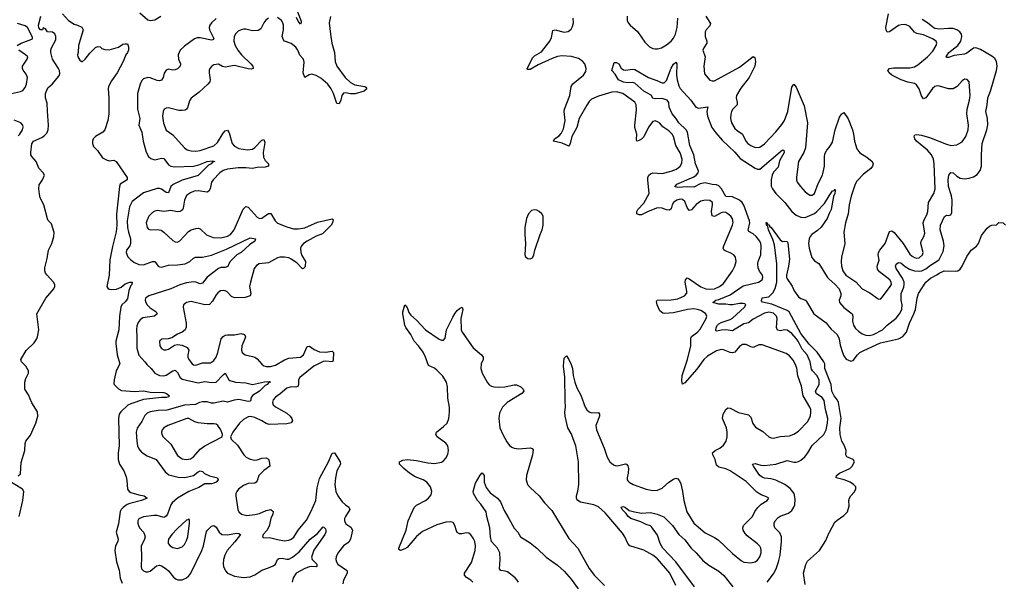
# Model space of a CAD drawing. Header units: inches. Extents: x 2001573 to 2220545, y 644482 to 846830.
# Tile 43 of 256: x 2022882 to 2031540, y 691279 to 696218. Entities that reach past the tile are written whole.
import ezdxf

# ---------------------------------------------------------------- set-up
doc = ezdxf.new("R2010")
doc.units = ezdxf.units.IN
doc.header["$MEASUREMENT"] = 0
doc.layers.add('C0629', color=7, linetype='Continuous')
doc.layers.add('C0639', color=7, linetype='Continuous')

msp = doc.modelspace()

# ---------------------------------------------------------------- linework, layer by layer
at = {"layer": 'C0629', "color": 5}
for points, elevation in [([(2022870, 692205.6), (2022890, 692223.1), (2022895.1, 692324.9), (2022928.4, 692430), (2022929.9, 692490.1), (2022937.5, 692510), (2022976.7, 692563.3), (2023024.9, 692670), (2023042, 692730), (2023039.8, 692770), (2022990, 692849.7), (2022958.5, 692918.5), (2022928.4, 692970), (2022928.6, 693031.4), (2022936.3, 693063.7), (2022960.9, 693110), (2022958.4, 693130), (2022935.1, 693170), (2022899.3, 693210), (2022892.3, 693230), (2022939.6, 693310), (2023010, 693377.1), (2023031.6, 693410), (2023039.6, 693430), (2023049.5, 693490), (2023031.8, 693630), (2023112.8, 693770), (2023181.1, 693850), (2023191, 693870), (2023189.8, 693890), (2023179.2, 693910), (2023123.6, 693970), (2023109.6, 693990), (2023103.6, 694010), (2023104.4, 694035.6), (2023123.6, 694116.4), (2023134, 694190), (2023166, 694250), (2023182.4, 694310), (2023185.4, 694345.4), (2023161.2, 694421.2), (2023131.5, 694451.5), (2023125.4, 694465.4), (2023093.5, 694590), (2023063.1, 694650), (2023055.1, 694684.9), (2023049.7, 694730.3), (2023053.2, 694766.8), (2023084, 694810), (2023099, 694850), (2023089, 694870), (2023051.5, 694911.5), (2023026, 694970), (2022990, 695015.1), (2022981.3, 695030), (2022980.5, 695050), (2022990, 695124.7), (2023004.7, 695150), (2023077.3, 695182.7), (2023101.5, 695198.5), (2023119.5, 695220.5), (2023132, 695250), (2023136.2, 695290), (2023125.6, 695414.4), (2023124.7, 695484.7), (2023109.4, 695529.4), (2023108.2, 695570), (2023130, 695618.8), (2023170, 695654.8), (2023222.7, 695717.3), (2023231.1, 695728.9), (2023234.1, 695745.8), (2023231.5, 695770), (2023222, 695790), (2023170, 695869.6), (2023155.6, 695930), (2023155.1, 695950), (2023162.3, 695970), (2023198.6, 696041.4), (2023199.3, 696070), (2023192, 696092), (2023170, 696108.2), (2023128, 696110), (2023110, 696138), (2023090, 696146), (2023082, 696130), (2023065.2, 696130), (2023050, 696145.2), (2023048.9, 696170), (2023069, 696249)], 240), ([(2023258.8, 696270), (2023310, 696211.3), (2023359.8, 696179.8), (2023390.6, 696170.6), (2023430, 696151.3), (2023441, 696130), (2023398, 695990), (2023396, 695930), (2023391, 695910), (2023394.8, 695890), (2023410, 695861), (2023432, 695848), (2023459, 695870), (2023498, 695922), (2023550, 695974), (2023570, 695982), (2023590, 695978), (2023604.9, 695964.9), (2023630, 695954.8), (2023670, 695954), (2023750, 695977.3), (2023790, 696002), (2023810, 696006.8), (2023830, 696004.7), (2023838.5, 695978.5), (2023838, 695950), (2023830.3, 695929.7), (2023814.8, 695910), (2023790.8, 695850), (2023740.5, 695750), (2023690, 695679.3), (2023663, 695630), (2023660.7, 695610), (2023667.3, 695530), (2023665.7, 695390), (2023657.6, 695330), (2023630.4, 695249.6), (2023612.2, 695227.8), (2023548.4, 695190), (2023528.9, 695170), (2023523.1, 695150), (2023522.6, 695130), (2023530, 695102.8), (2023566.2, 695066.2), (2023610, 695002.8), (2023650, 694982), (2023670, 694978), (2023710, 694981), (2023730, 694971.3), (2023826.8, 694830), (2023826, 694810), (2023766.8, 694770), (2023760.7, 694750), (2023733.8, 694506.2), (2023737, 694410), (2023730.8, 694350.8), (2023696.8, 694223.2), (2023675, 694105), (2023668.4, 693970), (2023647.9, 693870), (2023656.9, 693856.9), (2023670, 693848.1), (2023690, 693844.2), (2023732.5, 693847.5), (2023775.7, 693864.3), (2023810, 693894), (2023850, 693910.3), (2023871.3, 693910), (2023867.3, 693890), (2023859, 693881), (2023843, 693837), (2023830, 693762.4), (2023810, 693735.6), (2023780.3, 693710), (2023771.7, 693690), (2023760.7, 693610), (2023754.5, 693490), (2023727.9, 693392.1), (2023726.7, 693370), (2023738.6, 693270), (2023761.5, 693190), (2023730.1, 693129.9), (2023711.5, 693050), (2023710, 693018.8), (2023712.3, 693010), (2023750.7, 692970.8), (2023777, 692957), (2023892.9, 692947.1), (2023970, 692953.2), (2024030, 692942.2), (2024150, 692940.3), (2024173.4, 692930), (2024198.8, 692910), (2024190, 692901.2), (2024170, 692894.5), (2024130, 692895.8), (2023970, 692876.3), (2023859.5, 692840.5), (2023833.1, 692826.9), (2023770.3, 692770), (2023756.9, 692750), (2023751.3, 692710), (2023756.6, 692470), (2023748.3, 692410), (2023749.3, 692350), (2023759.7, 692310), (2023796.5, 692250), (2023818.6, 692198.6), (2023825.3, 692165.3), (2023829.3, 692090), (2023844.4, 692070), (2023860.3, 692060.3), (2023930, 692038.2), (2023978, 692030), (2024004, 692010), (2023953.4, 691990), (2023850, 691962.8), (2023827.1, 691952.9), (2023791.5, 691928.5), (2023773.8, 691910), (2023766.2, 691893.8), (2023750, 691785.2), (2023731.5, 691710), (2023748.9, 691650), (2023746.3, 691630), (2023726, 691590), (2023718.3, 691550), (2023733.4, 691450), (2023756.3, 691376.3), (2023767, 691307), (2023783.9, 691263.9)], 240), ([(2023938.1, 696278.1), (2024010, 696215.5), (2024030.2, 696210.2), (2024070, 696217.2), (2024124.2, 696250)], 260), ([(2025068.4, 696230), (2025046.8, 696213.2), (2025029.2, 696190.8), (2025002.6, 696137.4), (2024977.8, 696122.2), (2024930, 696119.3), (2024870, 696134.5), (2024850, 696134.5), (2024830, 696129.7), (2024804.3, 696115.7), (2024783.2, 696096.8), (2024767.7, 696070), (2024764.7, 696030), (2024776.3, 695990), (2024799.3, 695950), (2024832.8, 695910), (2024915.6, 695830), (2024931.3, 695810), (2024935.3, 695790), (2024916.7, 695783.3), (2024890, 695784.7), (2024770, 695815), (2024690, 695800.3), (2024666.7, 695806.7), (2024630, 695826.3), (2024590, 695820.5), (2024570.7, 695810), (2024552.7, 695790), (2024546.8, 695773.2), (2024546.7, 695750), (2024557.7, 695690), (2024552.9, 695670), (2024537.4, 695650), (2024460.4, 695579.6), (2024391, 695529), (2024375.1, 695504.9), (2024356.4, 695443.6), (2024349.4, 695430.6), (2024337.1, 695422.9), (2024310, 695417.8), (2024280.2, 695420.2), (2024190, 695441.7), (2024170, 695440.5), (2024153, 695430), (2024143.6, 695410), (2024139.1, 695370), (2024147, 695307), (2024170, 695245.5), (2024230, 695205.7), (2024330, 695090.3), (2024354.4, 695074.4), (2024390, 695063.8), (2024430, 695062), (2024470, 695068.8), (2024590, 695109.4), (2024621.1, 695138.9), (2024670, 695221), (2024690, 695240.6), (2024710, 695246.3), (2024724.2, 695224.2), (2024751, 695130), (2024770, 695104.5), (2024810, 695085), (2024886, 695074), (2024930, 695080.2), (2024950, 695094.7), (2025010, 695156.9), (2025030, 695164.9), (2025036.4, 695136.4), (2025023.6, 695050), (2025025.7, 695010), (2025040.7, 694980.7), (2025068.9, 694950), (2025068.4, 694930), (2025040.2, 694919.8), (2024970, 694916.8), (2024930, 694908.4), (2024870, 694915.3), (2024804.5, 694915.5), (2024710, 694902.3), (2024670, 694890.6), (2024642.4, 694870), (2024582.3, 694810), (2024570, 694789.6), (2024555.9, 694730), (2024544.9, 694710), (2024530, 694701.7), (2024450, 694713.6), (2024414.8, 694710), (2024384, 694696), (2024349.5, 694670.5), (2024330.2, 694630), (2024319.1, 694560.9), (2024313, 694547), (2024302.5, 694537.5), (2024290, 694530.6), (2024270, 694529.1), (2024210, 694538.9), (2024150, 694531.8), (2024090, 694538.7), (2024070, 694533.6), (2024050, 694523.6), (2024017.6, 694490), (2023999, 694450), (2023995.6, 694430), (2024002.6, 694390), (2024015.6, 694375.6), (2024030, 694368.8), (2024090, 694373.7), (2024125.7, 694365.7), (2024150, 694350.4), (2024230, 694277), (2024250, 694263.7), (2024270, 694261.1), (2024290, 694271.8), (2024365.6, 694354.4), (2024390, 694368.5), (2024430, 694382), (2024450, 694383.9), (2024470, 694379), (2024524.9, 694324.9), (2024582.3, 694302.3), (2024650, 694299.6), (2024710, 694314.5), (2024735, 694330), (2024768.3, 694370), (2024847.5, 694552.5), (2024870, 694574.3), (2024890, 694568.9), (2024970, 694480.9), (2024990, 694470.3), (2025010, 694473.8), (2025070, 694514), (2025090, 694512.9), (2025127.1, 694450), (2025149.5, 694429.5), (2025230, 694394.8), (2025290, 694379.8), (2025330, 694379.1), (2025390, 694388.8), (2025502, 694438), (2025630, 694465.5), (2025638, 694458), (2025634, 694430), (2025620.7, 694410), (2025545.9, 694334.1), (2025490, 694313.2), (2025410.2, 694270), (2025378.8, 694250), (2025359.3, 694230), (2025350.9, 694209.1), (2025353, 694170), (2025363.7, 694143.7), (2025396.3, 694090), (2025393.2, 694050), (2025390, 694040.7), (2025378, 694030), (2025370, 694025.4), (2025318.5, 694078.5), (2025270, 694112.6), (2025250, 694122.3), (2025209.2, 694130.8), (2025170, 694130.8), (2025150, 694125), (2025070, 694079.1), (2024987.3, 694070), (2024964.8, 694055.2), (2024944.9, 694030), (2024910.2, 693910), (2024902, 693870), (2024913.4, 693810), (2024908.4, 693790), (2024865.5, 693774.6), (2024770, 693771.7), (2024743.2, 693783.2), (2024705.5, 693825.5), (2024690, 693834.2), (2024670, 693836.4), (2024647.7, 693832.3), (2024623.8, 693816.2), (2024610, 693799.6), (2024578.6, 693741.4), (2024550, 693714.5), (2024510, 693709.8), (2024390, 693738.7), (2024348.2, 693731.8), (2024323.8, 693710), (2024318.4, 693690), (2024347, 693550), (2024346.4, 693513.6), (2024336.9, 693490), (2024310, 693468.4), (2024270, 693453), (2024219.9, 693420.1), (2024187.9, 693412.1), (2024131.7, 693408.3), (2024110.3, 693389.7), (2024114.6, 693350), (2024130, 693324.9), (2024150, 693313.7), (2024170, 693313.4), (2024190, 693321.1), (2024243.7, 693356.3), (2024270, 693362.3), (2024310, 693354.9), (2024353.6, 693333.6), (2024370.1, 693310.1), (2024360.9, 693270), (2024360.6, 693250), (2024368.3, 693230), (2024398.7, 693190), (2024410, 693182), (2024430, 693179.1), (2024490, 693200.2), (2024558.4, 693201.6), (2024570, 693204.9), (2024590, 693220.3), (2024610, 693250.4), (2024625.4, 693290), (2024654.6, 693410), (2024670, 693432.3), (2024690, 693444.5), (2024710, 693447.5), (2024770, 693446.7), (2024830, 693458.2), (2024858.4, 693450), (2024867.4, 693430), (2024862.7, 693410), (2024835.6, 693350), (2024832, 693312), (2024838, 693290), (2024866, 693270), (2024930, 693257.3), (2024950, 693249.1), (2024970, 693234), (2025010, 693187.9), (2025030, 693173.2), (2025050, 693166.6), (2025088.3, 693168.3), (2025130, 693179.9), (2025210, 693225.6), (2025250, 693241.9), (2025350, 693251), (2025376.5, 693270), (2025410, 693342.6), (2025430, 693345.3), (2025470, 693318.2), (2025518.1, 693298.1), (2025570, 693292.6), (2025630, 693302.3), (2025641.5, 693290), (2025637.8, 693222.2), (2025632.5, 693207.5), (2025570, 693214.1), (2025550, 693210.5), (2025468.3, 693171.7), (2025344.2, 693070), (2025335, 693050), (2025334.2, 693010), (2025326.9, 692993.1), (2025310, 692985.6), (2025270, 692987.7), (2025230, 692977.6), (2025172.3, 692927.7), (2025130, 692898.3), (2025110, 692873.6), (2025104.9, 692850), (2025112, 692830), (2025130, 692812), (2025230, 692758.5), (2025260.2, 692730), (2025273.8, 692710), (2025279.6, 692690), (2025268.2, 692671.8), (2025230, 692662.5), (2025077.1, 692657.1), (2025050, 692665.2), (2025010, 692690.5), (2024950, 692719.4), (2024912.3, 692727.7), (2024890, 692724.1), (2024850, 692703.1), (2024814.9, 692670), (2024755.8, 692590), (2024734.8, 692550), (2024742.8, 692530), (2024795.8, 692475.8), (2024851.8, 692391.8), (2024874.4, 692370), (2024910, 692352.3), (2024950, 692344.7), (2024970, 692347.5), (2025010, 692362.7), (2025050, 692363.9), (2025070, 692352.2), (2025076.1, 692336.1), (2025082, 692290), (2025030, 692252.8), (2024986.2, 692210), (2024970, 692163.6), (2024960.9, 692150), (2024950, 692143.2), (2024890, 692138.5), (2024850, 692121.6), (2024805.7, 692090), (2024790.3, 692070), (2024783.1, 692050), (2024782.3, 692030), (2024800.9, 691910), (2024809.3, 691889.3), (2024833.4, 691870), (2024878.8, 691858.8), (2024950, 691865.1), (2024990, 691876.3), (2025050, 691902.3), (2025090, 691910.2), (2025110, 691893), (2025107.2, 691870), (2025090.2, 691830), (2025074.8, 691765.2), (2025055.6, 691724.4), (2025024, 691690), (2025018, 691670), (2025023.5, 691663.5), (2025090, 691662.6), (2025150, 691645.6), (2025210, 691636), (2025250, 691641.1), (2025270.5, 691649.6), (2025291.5, 691668.5), (2025330.8, 691730), (2025404.9, 691815.1), (2025445.7, 691894.3), (2025484.6, 691990), (2025498.6, 692101.4), (2025518.4, 692181.6), (2025597, 692330), (2025630, 692405.5), (2025650, 692408), (2025699, 692330), (2025702.3, 692310), (2025671.3, 692250), (2025657.8, 692190), (2025651.8, 692130), (2025661.5, 692070), (2025680.2, 692030), (2025718.7, 691978.7), (2025747.7, 691950), (2025776.5, 691930), (2025786, 691910), (2025746.4, 691850), (2025739.2, 691830), (2025739.1, 691810), (2025750, 691783.1), (2025794, 691754), (2025807.3, 691730), (2025792.2, 691650), (2025776.1, 691623.9), (2025730.2, 691590), (2025684.2, 691535.8), (2025664.1, 691495.9), (2025661.3, 691470), (2025667.1, 691450), (2025680.2, 691430), (2025756.8, 691376.8), (2025762, 691370), (2025762.8, 691350), (2025730.3, 691290), (2025724.2, 691255.8)], 280), ([(2025614.7, 696245.3), (2025604.2, 696190), (2025615.4, 696090), (2025626.8, 696010), (2025650.2, 695930), (2025656.9, 695850), (2025671.5, 695810), (2025744.7, 695710), (2025790, 695665.6), (2025830, 695645.2), (2025916, 695630), (2025925.3, 695625.3), (2025934.9, 695610), (2025910, 695588.4), (2025833, 695567), (2025790, 695566.1), (2025750, 695574.3), (2025728.8, 695571.2), (2025715.8, 695550), (2025704.9, 695510), (2025690, 695478), (2025670, 695480.7), (2025640.9, 695570), (2025621, 695610), (2025590.7, 695650), (2025530, 695702.5), (2025490, 695727.7), (2025450, 695739.3), (2025427.3, 695732.7), (2025389.8, 695709.8), (2025374.2, 695750), (2025384.2, 695844.2), (2025377.4, 695870), (2025345.6, 695905.6), (2025327.6, 695950), (2025310, 695976), (2025270, 696007.6), (2025210, 696029.8), (2025200.5, 696040.5), (2025191.4, 696070), (2025201.4, 696130), (2025200.7, 696170), (2025195.4, 696190), (2025183.5, 696210), (2025150, 696237)], 280), ([(2025317.1, 696310), (2025356.5, 696203.5), (2025358, 696190), (2025350, 696179.3), (2025330, 696203.7), (2025317.2, 696237.2)], 260), ([(2028650, 691242.6), (2028599.1, 691350), (2028490, 691475.7), (2028450, 691509), (2028370, 691553.8), (2028248, 691590), (2028228.4, 691610), (2028204.4, 691670), (2028181.7, 691701.7), (2028030, 691880.3), (2027970, 691932.9), (2027930, 691952.5), (2027813.7, 691973.7), (2027788.8, 691988.8), (2027781.1, 692001.1), (2027777.4, 692010), (2027779.1, 692030), (2027789.8, 692070.2), (2027797.1, 692130), (2027796, 692330), (2027772.4, 692470), (2027730, 692578.4), (2027702.7, 692630), (2027678, 692730), (2027676.8, 692770), (2027682, 692810), (2027677.4, 692870), (2027675.3, 693075.3), (2027664.8, 693170), (2027670, 693241), (2027690, 693261), (2027710, 693230.8), (2027730, 693186.8), (2027741.7, 693150), (2027749.1, 693089.1), (2027762.3, 693030), (2027780.8, 692980.8), (2027816.4, 692916.4), (2027854, 692810), (2027870, 692785.5), (2027890, 692768.4), (2027910, 692760.4), (2027970, 692762), (2027980.5, 692750), (2027979.5, 692730), (2027949.1, 692650), (2027952.6, 692610), (2028020.2, 692450), (2028048.5, 692370), (2028072.3, 692330), (2028103.6, 692303.6), (2028130, 692295), (2028150, 692296.2), (2028210, 692313.4), (2028217.3, 692310), (2028230, 692294.8), (2028234.7, 692270), (2028232.4, 692230), (2028224, 692190), (2028224.9, 692170), (2028230, 692161.6), (2028240.4, 692150), (2028275.5, 692130), (2028389.7, 692090.3), (2028450, 692078.6), (2028490, 692080.2), (2028530, 692098), (2028591.1, 692150), (2028630, 692176.5), (2028650, 692185.3), (2028670, 692181.1), (2028683.4, 692163.4), (2028694.8, 692134.8), (2028710.2, 692069.8), (2028720.7, 691990), (2028747.6, 691890), (2028809, 691790), (2028910, 691705.3), (2028990, 691664.6), (2029022.2, 691642.2), (2029150, 691524.4), (2029230, 691458.4), (2029250, 691448.5), (2029310, 691441.3), (2029350, 691450.4), (2029370, 691464.4), (2029390, 691494), (2029400.4, 691530), (2029401.1, 691550), (2029398.3, 691570), (2029390, 691586.6), (2029370, 691609.6), (2029278.2, 691678.2), (2029259.8, 691699.8), (2029244.8, 691730), (2029240.4, 691750), (2029245.4, 691770), (2029324.4, 691850), (2029346.6, 691893.4), (2029371.6, 691928.4), (2029402.9, 691957.1), (2029453.2, 691990), (2029469, 692010), (2029450, 692022.7), (2029400.6, 692040.6), (2029363.8, 692063.8), (2029270, 692155.5), (2029130, 692249.8), (2029090, 692267.9), (2029030, 692281.4), (2029010, 692300.7), (2028996.2, 692350), (2028976.8, 692390), (2028973.7, 692410), (2028996.9, 692430), (2029037.3, 692450), (2029070, 692477.3), (2029093.6, 692510), (2029104, 692550), (2029104.2, 692590), (2029097, 692630), (2029060.3, 692710), (2029068.1, 692750), (2029090, 692790.4), (2029110, 692805.7), (2029130, 692802), (2029203, 692763), (2029290, 692743.6), (2029310, 692723), (2029327.9, 692667.9), (2029353.3, 692633.3), (2029416, 692596), (2029470, 692550.2), (2029490, 692540.3), (2029510, 692537.8), (2029570, 692553.6), (2029650, 692556.9), (2029690, 692571.6), (2029730, 692598.3), (2029810, 692682), (2029834.8, 692730), (2029839.3, 692770), (2029837.1, 692790), (2029830, 692811.5), (2029771.2, 692910), (2029755.7, 692995.7), (2029724.7, 693084.7), (2029714, 693153.9), (2029701, 693190), (2029682.5, 693222.5), (2029650, 693263.1), (2029621.7, 693281.7), (2029410, 693357.2), (2029382.2, 693357.8), (2029330, 693336.4), (2029310, 693341), (2029270, 693361), (2029239, 693361), (2029210, 693343.1), (2029170, 693294.5), (2029150, 693288), (2029130, 693290.7), (2029070, 693314.2), (2029050, 693316.4), (2029010, 693304.5), (2028930, 693257.8), (2028896.9, 693230), (2028836.4, 693143.6), (2028730, 693024), (2028710, 693012.7), (2028703.3, 693043.3), (2028707.8, 693087.8), (2028754.9, 693230), (2028783.7, 693350), (2028783.7, 693416.3), (2028789.2, 693430.8), (2028842.3, 693470), (2028864.3, 693495.7), (2028918.8, 693590), (2028923.5, 693610), (2028920.4, 693620.4), (2028913, 693633), (2028870, 693659.4), (2028842, 693670), (2028810, 693675.1), (2028752.7, 693670), (2028630, 693639.2), (2028554.1, 693634.1), (2028536.7, 693636.7), (2028510, 693656.4), (2028486.2, 693710), (2028480.2, 693739.8), (2028488.4, 693751.6), (2028610, 693754.1), (2028670, 693763.7), (2028728.2, 693790), (2028746.7, 693813.3), (2028748.6, 693831.4), (2028734.5, 693910), (2028736.5, 693930), (2028750, 693947.8), (2028770, 693939), (2028870, 693868.8), (2028914.8, 693850), (2028950, 693846.8), (2028990, 693850.9), (2029034.8, 693870), (2029070, 693897.2), (2029149.8, 694010), (2029169.8, 694050), (2029181, 694090), (2029175.4, 694130), (2029161.6, 694150), (2029128.9, 694168.9), (2029083.8, 694183.8), (2029072.8, 694192.8), (2029068.4, 694208.4), (2029073.6, 694230), (2029149, 694410), (2029154.5, 694434.5), (2029150, 694466), (2029134.5, 694490), (2029110, 694510.9), (2029090, 694522.4), (2029070, 694525.6), (2029050, 694519.8), (2028990, 694485.8), (2028972.1, 694492.1), (2028966, 694530), (2028975, 694590), (2028972.9, 694610), (2028950, 694626.6), (2028910, 694631.1), (2028870, 694622.2), (2028830, 694591.7), (2028790, 694545.7), (2028770, 694540.4), (2028750, 694565.6), (2028730, 694619.1), (2028710, 694636.8), (2028690, 694639.1), (2028659.5, 694630), (2028631.4, 694610), (2028620.2, 694590), (2028610, 694554.5), (2028595.9, 694544.1), (2028570, 694546.4), (2028530, 694561.7), (2028490, 694563.6), (2028407.6, 694532.4), (2028350, 694500.6), (2028330, 694501), (2028309.9, 694509.9), (2028309.3, 694530), (2028318.3, 694550), (2028370, 694605.6), (2028417.8, 694690), (2028404.5, 694810), (2028405.8, 694830), (2028414.5, 694850), (2028430, 694863.2), (2028450, 694870.2), (2028530, 694864.2), (2028610, 694884.6), (2028656.2, 694903.8), (2028690.9, 694930), (2028703.7, 694956.3), (2028707.3, 694990), (2028690, 695047.6), (2028652.6, 695112.6), (2028630.7, 695190), (2028619.8, 695210), (2028590, 695239.8), (2028536.1, 695276.1), (2028510, 695306.6), (2028490, 695319.8), (2028470, 695326.9), (2028450, 695322.4), (2028410, 695272.8), (2028370, 695188.4), (2028350, 695166.4), (2028330, 695154.3), (2028308.5, 695148.5), (2028304.4, 695164.4), (2028307.1, 695210), (2028291.3, 695270), (2028290.5, 695290), (2028305, 695425), (2028302.5, 695470), (2028290, 695492.3), (2028184.2, 695570), (2028130, 695582.6), (2028090, 695580.2), (2027970, 695545.3), (2027910, 695518.2), (2027890, 695497.7), (2027870, 695467.2), (2027802.8, 695350), (2027781.3, 695270), (2027736.1, 695190), (2027722, 695130), (2027712.2, 695107.8), (2027710, 695105.6), (2027652.5, 695132.5), (2027577.2, 695150), (2027584.5, 695170), (2027624.5, 695195.5), (2027644.2, 695215.8), (2027663, 695257), (2027678.5, 695330), (2027669.2, 695410), (2027671.4, 695430), (2027719.1, 695550), (2027731.6, 695630), (2027746.5, 695653.5), (2027839.8, 695730), (2027859.2, 695760.8), (2027864.2, 695790), (2027849.8, 695830), (2027830, 695853.3), (2027796.2, 695876.2), (2027733.4, 695893.4), (2027650, 695898.7), (2027610, 695893.7), (2027563.4, 695876.7), (2027440.1, 695819.9), (2027370, 695778.7), (2027350, 695779.3), (2027343.6, 695790), (2027394.6, 695885.4), (2027410, 695899.5), (2027470, 695935.3), (2027543.9, 696030), (2027558.9, 696061.1), (2027570, 696122), (2027590, 696127.6), (2027670, 696106.9), (2027705.1, 696114.9), (2027730, 696133.4), (2027742.7, 696157.3), (2027750.9, 696189.1), (2027749.8, 696230)], 280), ([(2028224.9, 696250), (2028224.9, 696210), (2028233.4, 696190), (2028250, 696168.8), (2028314.4, 696114.4), (2028379.1, 696019.1), (2028420.4, 695980.4), (2028450, 695964.9), (2028470, 695960.3), (2028490, 695960.3), (2028526, 695970), (2028570, 695995.6), (2028610, 696030.3), (2028630, 696056.4), (2028647.6, 696090), (2028663.8, 696150), (2028668.9, 696230)], 280), ([(2028914.4, 696250), (2028955, 696185), (2028950, 696162.4), (2028917.6, 696130), (2028908.4, 696110), (2028910.2, 696070), (2028925.4, 696030), (2028922.8, 696010), (2028897.2, 695970), (2028890.2, 695950), (2028909.1, 695890), (2028897.6, 695810), (2028903.1, 695743.1), (2028950, 695686.4), (2028970, 695678.7), (2028990, 695680.3), (2029210, 695799.3), (2029330, 695895.3), (2029345.1, 695885.1), (2029351.9, 695850), (2029346, 695810), (2029295.4, 695710), (2029224.1, 695615.9), (2029184.8, 695550), (2029181, 695530), (2029192.1, 695490), (2029190.2, 695470), (2029153.8, 695430), (2029141.8, 695410), (2029134.2, 695385.8), (2029132.6, 695350), (2029142.2, 695310), (2029170, 695261.3), (2029190, 695242), (2029236.1, 695210), (2029266.7, 695150), (2029284.7, 695130), (2029310, 695111.1), (2029350, 695094.2), (2029390, 695096.1), (2029430, 695126.5), (2029530, 695231.5), (2029584.7, 695295.3), (2029608.1, 695330), (2029637.4, 695410), (2029670, 695624), (2029690, 695650.6), (2029710, 695623), (2029780.4, 695460.4), (2029810.2, 695310), (2029792.1, 695090), (2029776.9, 695050), (2029730.3, 694970), (2029711.9, 694831.9), (2029713.1, 694810), (2029719.5, 694790), (2029747.2, 694750), (2029790, 694703.7), (2029830, 694673.7), (2029850, 694673.7), (2029870.6, 694689.4), (2029902.6, 694777.4), (2029941.8, 694850), (2029959.8, 694930), (2029957.7, 695010), (2029962.3, 695037.7), (2029979.3, 695070), (2030000, 695095.1)], 280), ([(2022860.9, 695990), (2022895.1, 696010), (2022990, 696045.3), (2022996.2, 696050), (2022996.2, 696063.8), (2022950, 696149.7), (2022930, 696164.4), (2022863.1, 696183.1)], 260), ([(2024610, 696227.9), (2024568.2, 696190), (2024553.2, 696170), (2024547.7, 696150), (2024550.2, 696130), (2024588.2, 696051.8), (2024580, 696040), (2024570, 696037.2), (2024470, 696057.3), (2024441.7, 696058.3), (2024420.4, 696050), (2024330, 695984.4), (2024293.1, 695950), (2024276.1, 695910), (2024279.1, 695870), (2024297.3, 695830), (2024293.4, 695810), (2024270, 695786.4), (2024250, 695776.4), (2024230, 695775), (2024190, 695782.4), (2024170, 695774.5), (2024153, 695747), (2024143.7, 695710), (2024130, 695685.1), (2024110, 695680.5), (2024090, 695684), (2024030, 695706.6), (2024010, 695708.2), (2023970, 695696.9), (2023956.7, 695683.3), (2023940.2, 695650), (2023917.5, 695570), (2023917.5, 695430), (2023939.2, 695350), (2023930.2, 695290), (2023956.5, 695230), (2023966.5, 695150), (2023993, 695053), (2024014.5, 695014.5), (2024036.3, 694996.3), (2024070, 694986.7), (2024130, 694998.8), (2024150, 694996.9), (2024190, 694942.3), (2024210, 694929.3), (2024243.6, 694923.6), (2024410, 694930.6), (2024458.7, 694941.3), (2024530, 694970.8), (2024575.6, 694975.6), (2024598.8, 694970), (2024576, 694964), (2024564.4, 694950), (2024542.6, 694937.4), (2024450, 694847.7), (2024310, 694806.7), (2024231.8, 694768.2), (2024210.1, 694749.9), (2024190, 694694.5), (2024170, 694697.6), (2024128.3, 694728.3), (2024110, 694734.1), (2024090, 694733.6), (2023970, 694696), (2023870, 694620.4), (2023848.3, 694571.7), (2023828.5, 694450), (2023831.5, 694390), (2023837.7, 694350), (2023855.5, 694290), (2023857.4, 694250), (2023850, 694229.6), (2023820.5, 694190), (2023818, 694170), (2023833.7, 694133.7), (2023855.5, 694110), (2023886.4, 694086.4), (2023930, 694064.7), (2023970, 694060.7), (2024050, 694091.1), (2024070, 694092.6), (2024100.9, 694050), (2024110, 694043.8), (2024130, 694042.3), (2024190, 694059.8), (2024270, 694061.5), (2024337, 694070), (2024378, 694090), (2024410, 694122), (2024429.2, 694130), (2024490, 694129.3), (2024570, 694146), (2024700.2, 694199.8), (2024910, 694300.3), (2024954.8, 694290), (2024950.6, 694270), (2024902.9, 694237.1), (2024830.2, 694170), (2024790, 694148.5), (2024769.6, 694130.4), (2024732.6, 694090), (2024719.7, 694070), (2024712.6, 694047.4), (2024690, 694039.4), (2024650, 694037.8), (2024630, 694029.8), (2024530, 693954.1), (2024490, 693900.3), (2024470, 693894.2), (2024430, 693909.8), (2024410, 693911.2), (2024350, 693904.4), (2024290, 693886.9), (2024210, 693850.4), (2024018, 693790), (2023988.9, 693770), (2023984, 693750), (2023990.2, 693730), (2024003.9, 693710), (2024030, 693684.2), (2024081.7, 693650), (2024091.8, 693630), (2024068.2, 693611.8), (2023965.4, 693594.6), (2023941.8, 693578.2), (2023924.8, 693555.2), (2023913.3, 693526.7), (2023907.8, 693490), (2023913, 693430), (2023912.8, 693330), (2023930, 693267.4), (2023982.4, 693210), (2024001.8, 693181.8), (2024039.5, 693150), (2024070.3, 693110), (2024110, 693088.4), (2024150, 693085.5), (2024170, 693092.7), (2024230, 693131.1), (2024250, 693134.7), (2024270, 693114.6), (2024292.2, 693072.2), (2024310, 693057.7), (2024450, 693025), (2024510, 693034.7), (2024570, 693025.8), (2024609.4, 693030.6), (2024670, 693095.8), (2024690, 693110.4), (2024720.8, 693050), (2024730, 693043.5), (2024780.7, 693030), (2024870, 693025.6), (2024930, 693008.3), (2025033.5, 693033.5), (2025076.1, 693036.1), (2025086, 693030), (2025074.1, 693025.9), (2025059.3, 693010), (2025040.3, 692999.7), (2024990, 692952.4), (2024927.9, 692912.1), (2024915.5, 692890), (2024914.6, 692870), (2024910, 692864.2), (2024890, 692860.8), (2024810, 692877), (2024767.7, 692872.3), (2024710, 692853.7), (2024670, 692861.8), (2024590, 692846.2), (2024570, 692846.9), (2024530, 692857.9), (2024490, 692857.3), (2024463.6, 692850), (2024427.6, 692832.4), (2024330, 692826.7), (2024176, 692784.1), (2024100.2, 692779.8), (2024030.7, 692770), (2024002.3, 692757.7), (2023982.1, 692737.9), (2023957.2, 692682.8), (2023915.1, 692624.9), (2023905.4, 692590), (2023910.8, 692510.8), (2023918.8, 692470), (2023930, 692444.4), (2023953.8, 692413.8), (2024003.4, 692383.4), (2024082.4, 692350), (2024160.2, 692240.2), (2024194.3, 692214.3), (2024276, 692196), (2024333, 692193), (2024409.9, 692210.1), (2024450, 692241.1), (2024470, 692250.2), (2024490, 692243.2), (2024507.7, 692227.7), (2024550, 692206), (2024621, 692190), (2024626.7, 692170), (2024608.5, 692150), (2024590, 692141.5), (2024570, 692136.5), (2024510, 692136.1), (2024457.2, 692102.8), (2024370.2, 692070), (2024271.1, 692010), (2024223.5, 691970), (2024210, 691952.2), (2024182, 691870), (2024170, 691850.9), (2024156.5, 691843.5), (2024150, 691841), (2024090, 691856.3), (2024062.2, 691857.8), (2023970, 691846.6), (2023930.3, 691829.7), (2023920.3, 691810), (2023919.5, 691790), (2023926, 691770), (2023937, 691750), (2023970.2, 691710), (2023980.7, 691690), (2023984.2, 691670), (2023980.2, 691650), (2023951.2, 691588.8), (2023954.4, 691490), (2023949.1, 691410), (2023954, 691390), (2023970, 691370.4), (2023990, 691363.6), (2024010, 691363.2), (2024030, 691369.1), (2024084.8, 691415.2), (2024110, 691419.8), (2024130, 691414.3), (2024170, 691389.2), (2024191.2, 691370), (2024234.5, 691314.5), (2024257.3, 691297.3), (2024271.9, 691291.9), (2024310, 691291.2), (2024350, 691308), (2024370, 691325.8), (2024385.8, 691350), (2024482.5, 691550), (2024497.2, 691590), (2024523.5, 691716.5), (2024532.3, 691730), (2024570, 691762.6), (2024590, 691768.4), (2024610, 691754.9), (2024634.9, 691710), (2024658.8, 691690), (2024706.5, 691686.5), (2024790, 691703.2), (2024810, 691700.3), (2024824.4, 691690), (2024774.6, 691625.4), (2024707.2, 691550), (2024684.9, 691510), (2024673.8, 691470), (2024670.3, 691430), (2024673.7, 691410), (2024690.4, 691370), (2024710.6, 691350), (2024770, 691324.4), (2024850, 691312.2), (2024910, 691318), (2024950, 691336.1), (2025010, 691376.9), (2025070, 691396.5), (2025110, 691415.8), (2025130.8, 691430), (2025149.8, 691470), (2025161, 691479), (2025190, 691483.6), (2025230, 691473.9), (2025250, 691474.3), (2025281.5, 691490), (2025340.8, 691539.2), (2025436.8, 691650), (2025500.5, 691699.5), (2025550, 691758), (2025554.9, 691754.9), (2025570, 691740.7), (2025574.3, 691730), (2025574.3, 691710), (2025566.3, 691690), (2025467.4, 691552.6), (2025448, 691490), (2025454.2, 691470), (2025494.7, 691430), (2025495.8, 691410), (2025490, 691406), (2025450, 691409.9), (2025430, 691407.2), (2025388.3, 691391.7), (2025314, 691350), (2025286.5, 691310), (2025277.8, 691270)], 260), ([(2022810, 695569.1), (2022890, 695586), (2022910, 695594.9), (2022930, 695620.7), (2022942, 695650), (2022949.7, 695709.6), (2022938.8, 695738.8), (2022913.1, 695773.1), (2022907, 695790), (2022907, 695810), (2022946.6, 695870), (2022952.3, 695890), (2022934.5, 695910), (2022873.3, 695950)], 260), ([(2029455.6, 691270), (2029510, 691343.7), (2029532.8, 691387.2), (2029555.2, 691450), (2029567.4, 691510), (2029581.1, 691630), (2029580.3, 691670), (2029564.7, 691704.7), (2029521.6, 691750), (2029515.1, 691770), (2029516.3, 691790), (2029525.7, 691810), (2029550, 691839), (2029570, 691852), (2029641.5, 691878.5), (2029670, 691900.3), (2029689.8, 691930), (2029697.1, 691950), (2029701.4, 692001.4), (2029690.6, 692050.6), (2029655.7, 692095.7), (2029609.8, 692130), (2029530, 692167), (2029490, 692180.5), (2029430, 692186.8), (2029410, 692195), (2029390.9, 692210), (2029375.8, 692230), (2029334.5, 692290), (2029326, 692310), (2029350, 692313.7), (2029399.6, 692299.6), (2029430, 692297.3), (2029531.8, 692308.2), (2029630, 692340.3), (2029690, 692325.3), (2029710, 692325.5), (2029730, 692332.8), (2029750, 692343.6), (2029785.6, 692374.4), (2029812.3, 692407.7), (2029850, 692472.9), (2029952, 692570), (2029973.2, 692610), (2029986.1, 692670), (2029989.1, 692710), (2029968.1, 692790), (2029956.5, 692870), (2029936.7, 692896.7), (2029887.7, 692927.7), (2029882.4, 692942.4), (2029880.8, 692950), (2029911.6, 693010), (2029910.4, 693050), (2029890, 693089), (2029852.7, 693130), (2029844.9, 693144.9), (2029833.5, 693210), (2029806, 693270), (2029761.7, 693321.7), (2029728.4, 693390), (2029710, 693415.6), (2029670, 693459.2), (2029630, 693488.1), (2029610, 693491.7), (2029570, 693480.4), (2029546, 693486), (2029537.4, 693510), (2029542.4, 693590), (2029537.2, 693610), (2029510, 693636.2), (2029470, 693646.6), (2029430, 693637.1), (2029330, 693584.9), (2029290, 693553), (2029250, 693543), (2029150, 693482.5), (2029089.6, 693490.4), (2029052.2, 693487.8), (2029010, 693477.4), (2029003.2, 693483.2), (2029005.4, 693510), (2029016.8, 693530), (2029030, 693541.9), (2029050, 693554), (2029130, 693582.7), (2029150, 693594), (2029254.4, 693690), (2029265.8, 693710), (2029258.4, 693718.4), (2029243.2, 693723.2), (2029210, 693722.5), (2029150.4, 693709.6), (2029130.1, 693709.9), (2029090, 693716.6), (2029030, 693717.4), (2028976, 693730), (2029002.7, 693750), (2029030, 693756.3), (2029130, 693796.9), (2029242.1, 693877.9), (2029377.2, 693910), (2029411.1, 693930), (2029417.7, 693950), (2029413.5, 693970), (2029386.5, 694006.5), (2029376.4, 694036.4), (2029372.2, 694070), (2029374.2, 694090), (2029399.8, 694150), (2029402.5, 694230), (2029398.2, 694250), (2029388.9, 694270), (2029358.4, 694310), (2029330, 694335), (2029293.9, 694353.9), (2029286.1, 694366.2), (2029302.5, 694430), (2029300.5, 694450), (2029247.9, 694587.9), (2029235.2, 694610), (2029212.4, 694630), (2029150, 694659.4), (2029090, 694662.2), (2029052.2, 694730), (2029030, 694756.2), (2029010, 694765.6), (2028970, 694768.9), (2028910, 694782.4), (2028864.8, 694775.2), (2028810, 694746.1), (2028750, 694747.6), (2028670, 694740.7), (2028646.9, 694746.9), (2028645.4, 694750), (2028661.3, 694770), (2028810, 694837.3), (2028829.8, 694850), (2028847.3, 694870), (2028849.9, 694890), (2028825.4, 694950), (2028810.7, 695030.7), (2028775.2, 695110), (2028755.2, 695230), (2028742.4, 695250), (2028676.4, 695310), (2028650, 695352), (2028618.8, 695390), (2028593.3, 695450), (2028589.7, 695490), (2028574.7, 695510), (2028530, 695524.9), (2028470, 695522.9), (2028450, 695526.9), (2028433.6, 695553.6), (2028370, 695587.8), (2028290, 695660.3), (2028270, 695664.8), (2028230, 695662.7), (2028190, 695667.7), (2028146.9, 695690), (2028118, 695738), (2028089.2, 695770), (2028110, 695842), (2028130, 695841), (2028150, 695830.8), (2028170, 695791), (2028190, 695777.3), (2028210, 695773), (2028270, 695782), (2028290, 695778.9), (2028410, 695710.4), (2028483.6, 695683.6), (2028530, 695661.3), (2028550, 695663.7), (2028570, 695683), (2028610, 695790.6), (2028630, 695827.7), (2028650, 695844), (2028660.5, 695830), (2028658.6, 695730), (2028662.3, 695690), (2028677.3, 695637.3), (2028690, 695613.4), (2028782.6, 695510), (2028827, 695450), (2028850, 695440.2), (2028932.2, 695452.2), (2028924, 695410), (2028929.2, 695370), (2028969.1, 695270), (2029001.8, 695221.8), (2029058.6, 695158.6), (2029170, 695052.9), (2029218.2, 694998.3), (2029350, 694911.3), (2029370, 694902.6), (2029390, 694904.6), (2029590, 695073.4), (2029601, 695070), (2029602.6, 695050), (2029563.5, 694976.5), (2029550, 694919.7), (2029510, 694878), (2029497.3, 694850), (2029488.5, 694808.5), (2029490, 694754.8), (2029500.2, 694730), (2029530.3, 694690), (2029610, 694608.8), (2029672.2, 694532.2), (2029710, 694499), (2029750, 694482.3), (2029790, 694477.4), (2029870, 694513.5), (2029890.3, 694529.7), (2029957.5, 694602.5), (2030000, 694667.6)], 260), ([(2022870, 695197.1), (2022884.5, 695210), (2022907.3, 695250), (2022913.1, 695273.1), (2022909.4, 695290), (2022892.3, 695310), (2022833.5, 695333.5)], 260), ([(2030000, 694512), (2029982.1, 694470), (2029930, 694393.5), (2029897.3, 694362.7), (2029848.4, 694330), (2029832.3, 694310), (2029824.2, 694290), (2029818.6, 694250), (2029822.9, 694210), (2029846.8, 694126.8), (2029870, 694098.4), (2029910, 694073), (2029985.5, 693950), (2030000, 693936.8)], 260), ([(2030000, 693054.2), (2029962.9, 693150), (2029961, 693190), (2029953.1, 693210), (2029894.1, 693294.1), (2029823.6, 693363.6), (2029750, 693456.9), (2029647.7, 693647.7), (2029630, 693659.8), (2029495.7, 693715.7), (2029413.3, 693733.3), (2029404.9, 693744.9), (2029410, 693772.8), (2029470, 693782), (2029504.1, 693815.9), (2029526, 693854), (2029538.8, 693910), (2029538, 694070), (2029518.7, 694238.7), (2029505, 694285), (2029466.6, 694370), (2029460.2, 694400.2), (2029448.7, 694410), (2029446.8, 694433.2), (2029450, 694433.4), (2029456, 694424), (2029456, 694416), (2029470, 694414.4), (2029478.4, 694398.4), (2029490, 694390.4), (2029570, 694281), (2029590, 694266), (2029609, 694271), (2029630, 694266.8), (2029634.8, 694254.8), (2029652.1, 694112.1), (2029643.2, 694050), (2029623.6, 693970), (2029624.6, 693950), (2029630, 693939.1), (2029674.3, 693874.3), (2029692.7, 693832.7), (2029730, 693780.7), (2029750, 693765.5), (2029790.7, 693750), (2029800.3, 693740.3), (2029865.5, 693630), (2029972.6, 693552.6), (2030000, 693517.2)], 240), ([(2026867.3, 691270), (2026848.5, 691288.5), (2026810, 691313.6), (2026793.4, 691333.4), (2026794.3, 691350), (2026856, 691444), (2026887.3, 691550), (2026889.8, 691590), (2026882.6, 691630), (2026870, 691659.7), (2026850, 691688), (2026830, 691702.4), (2026810, 691704.2), (2026770, 691695.1), (2026750, 691696.2), (2026730, 691709.4), (2026722.5, 691722.5), (2026709.6, 691770), (2026694.9, 691794.9), (2026670, 691803), (2026630, 691798.2), (2026550, 691774.8), (2026424.3, 691715.7), (2026370, 691672.6), (2026290, 691575.1), (2026270, 691563.1), (2026230, 691549.7), (2026217.2, 691557.2), (2026215.6, 691570), (2026281.6, 691730), (2026297.4, 691810), (2026350, 691926.7), (2026370.6, 691949.4), (2026450, 691990.2), (2026477.4, 692010), (2026500.4, 692039.6), (2026506.4, 692070), (2026492.9, 692110), (2026461, 692150), (2026429.6, 692170), (2026358.2, 692198.2), (2026309.6, 692230), (2026260.5, 692270), (2026220.9, 692310), (2026220.9, 692330), (2026250, 692345.3), (2026290, 692350.2), (2026370, 692340.2), (2026470, 692319.7), (2026530, 692314.3), (2026590, 692326), (2026610, 692337.6), (2026630, 692360.5), (2026646.4, 692393.6), (2026651.9, 692430), (2026646.9, 692470), (2026630, 692493), (2026553.6, 692550), (2026540.7, 692570), (2026547, 692590), (2026610, 692638.9), (2026640.4, 692670), (2026655.6, 692710), (2026662.4, 692770), (2026660.8, 692810), (2026647.4, 692890), (2026644.8, 692990), (2026635.7, 693030), (2026601.9, 693081.9), (2026550, 693136.9), (2026530, 693153.6), (2026476.1, 693176.1), (2026450.8, 693250), (2026430, 693293.3), (2026390, 693349.7), (2026350, 693391.3), (2026320.4, 693450), (2026278.2, 693510), (2026269.8, 693530), (2026251.6, 693630), (2026252, 693650), (2026269.2, 693710), (2026290, 693686), (2026303.4, 693643.4), (2026319.9, 693619.9), (2026370, 693576), (2026450, 693491.4), (2026570, 693408.5), (2026590, 693400.4), (2026610, 693399.1), (2026623.9, 693416.1), (2026636.1, 693490), (2026690, 693602.4), (2026710, 693637), (2026730, 693659.3), (2026750, 693679.1), (2026771.3, 693690), (2026779.1, 693670), (2026762.3, 693590), (2026763.6, 693490), (2026773.4, 693470), (2026870, 693332.7), (2026943.1, 693270), (2026957.6, 693250), (2026958.7, 693230), (2026940.8, 693190), (2026936.5, 693150), (2026947.2, 693110), (2026991.5, 693030), (2027010, 693007.4), (2027030, 692995.3), (2027050.2, 692990.2), (2027090, 692986.7), (2027149.2, 692989.2), (2027230, 693007.9), (2027250, 693007.8), (2027288.2, 692990), (2027310.4, 692970), (2027314, 692950), (2027296.4, 692930), (2027168.4, 692850), (2027126.7, 692810), (2027101.3, 692758.7), (2027094.9, 692710), (2027105.2, 692630), (2027128.9, 692570), (2027164.1, 692504.1), (2027190, 692473), (2027210, 692457.1), (2027230, 692448.5), (2027270, 692444.2), (2027370, 692454), (2027388.1, 692448.1), (2027395.6, 692435.6), (2027391.8, 692390), (2027338.7, 692210), (2027334.9, 692170), (2027347.7, 692130), (2027370, 692104), (2027450, 692030.6), (2027495.5, 691970), (2027560.7, 691900.7), (2027710, 691656.3), (2027789.1, 691569.1), (2027890.2, 691390.2), (2027935.3, 691330), (2028023.1, 691243.1)], 280), ([(2022877.7, 691850), (2022909.9, 691990), (2022917.4, 692070), (2022908.2, 692090), (2022771.5, 692170)], 240), ([(2027267.8, 691270), (2027256.8, 691290), (2027238.2, 691310), (2027170, 691361.2), (2027150, 691369.2), (2027113.8, 691373.8), (2027100.3, 691390), (2027107, 691470), (2027104.1, 691530), (2027084.4, 691570), (2027029.8, 691630), (2027020.4, 691670), (2027016, 691750), (2026988.4, 691850), (2026982.6, 691890), (2026937.1, 691957.1), (2026908.7, 691990), (2026872.3, 692050), (2026869.2, 692070), (2026890, 692142), (2026930, 692212), (2026950, 692232), (2026964.7, 692210), (2026966.8, 692150), (2026984.9, 692104.9), (2027018, 692058), (2027083.1, 692010), (2027110, 691978.4), (2027142.9, 691902.9), (2027182.4, 691830), (2027230, 691747.3), (2027262, 691710), (2027286, 691670), (2027370, 691618), (2027430, 691570.4), (2027510.3, 691490.3), (2027610, 691419.5), (2027670, 691368.4), (2027730, 691297.6), (2027791.5, 691211.5)], 260), ([(2028814.4, 691230), (2028651.3, 691451.3), (2028536.8, 691570), (2028514.1, 691610), (2028490, 691683.5), (2028438.4, 691758.4), (2028427.5, 691767.5), (2028390, 691779.8), (2028343, 691803), (2028256.2, 691830), (2028231.5, 691850), (2028216.1, 691876.1), (2028179.5, 691910), (2028169.5, 691930.5), (2028190, 691935.5), (2028210, 691926.8), (2028241.7, 691901.7), (2028288.8, 691888.8), (2028350, 691879), (2028430, 691884.2), (2028487.3, 691870), (2028546.5, 691846.5), (2028622.6, 691770), (2028677.4, 691690), (2028730, 691643.2), (2028784.9, 691570), (2028830, 691529), (2028890, 691462.3), (2028941.3, 691421.3), (2029030, 691367.5), (2029074, 691330), (2029151.9, 691230)], 260), ([(2029789.2, 691250), (2029774.5, 691350), (2029794.5, 691425.5), (2029810, 691456), (2029913.2, 691550), (2029970, 691638), (2030000, 691707.2)], 240)]:
    msp.add_lwpolyline(points, dxfattribs=dict(at, elevation=elevation))
for points, elevation in [([(2027410, 694546.6), (2027381.3, 694538.7), (2027355.5, 694510), (2027339.5, 694470), (2027324.2, 694390), (2027322.4, 694330), (2027328.2, 694250), (2027322.8, 694150), (2027330, 694132), (2027350, 694118), (2027370, 694116), (2027390, 694124.7), (2027404, 694150), (2027412.7, 694190), (2027458.4, 694330), (2027476.9, 694370), (2027485.6, 694410), (2027485.2, 694490), (2027471.7, 694511.7), (2027449, 694530), (2027430, 694542.7)], 320), ([(2024350.6, 692710.6), (2024185.5, 692650), (2024150, 692629.6), (2024134.9, 692610), (2024130.3, 692590), (2024132, 692570), (2024143.7, 692550), (2024210, 692483.6), (2024270, 692386.5), (2024310, 692356.5), (2024350, 692349.2), (2024382.6, 692357.4), (2024410, 692374.7), (2024470, 692440.3), (2024510, 692470.3), (2024662, 692550), (2024664, 692570), (2024649.6, 692610), (2024624.5, 692650), (2024610, 692660.5), (2024590, 692665.1), (2024530, 692662.7), (2024450, 692672.4), (2024421.6, 692681.7), (2024370.5, 692710.5)], 280), ([(2024370, 691828), (2024361, 691819), (2024350, 691816), (2024270, 691742.4), (2024220.3, 691690), (2024192, 691650), (2024186.3, 691630), (2024188.8, 691610), (2024205.5, 691590), (2024230, 691577), (2024270, 691568.7), (2024310, 691581.3), (2024330, 691601.6), (2024350, 691637.3), (2024359.3, 691670), (2024375.6, 691790), (2024375.5, 691815.5)], 280)]:
    msp.add_lwpolyline(points, close=True, dxfattribs=dict(at, elevation=elevation))
at = {"layer": 'C0639', "color": 5}
for points, elevation in [([(2030000, 695095.1), (2030012.3, 695110), (2030030, 695142), (2030051.3, 695248.7), (2030090, 695360.5), (2030110, 695390.6), (2030130, 695400.7), (2030167.4, 695347.4), (2030204.7, 695250), (2030214.7, 695210), (2030220.9, 695150), (2030243.4, 695083.4), (2030270, 695047.4), (2030330, 695010.2), (2030377.4, 694970), (2030386.5, 694950), (2030379.7, 694930), (2030365.8, 694910), (2030301.1, 694858.9), (2030242.6, 694797.4), (2030229.3, 694770.7), (2030193.9, 694666.1), (2030175.8, 694590), (2030167.1, 694510), (2030143.8, 694430), (2030127.5, 694350), (2030135.9, 694250), (2030106.6, 694130), (2030103.7, 694090), (2030108.1, 694050), (2030121, 694010), (2030145.5, 693970), (2030233, 693913), (2030290.9, 693850.9), (2030356.8, 693816.8), (2030430, 693762), (2030450, 693761.3), (2030470, 693779.5), (2030536.2, 693870), (2030547.6, 693890), (2030546.2, 693910), (2030534, 693930), (2030441.8, 694001.8), (2030424.8, 694024.8), (2030422.2, 694050), (2030438.4, 694101.6), (2030431, 694150), (2030433.2, 694170), (2030444, 694190), (2030493.1, 694250), (2030530, 694355.6), (2030550, 694361.3), (2030570, 694346), (2030649.2, 694249.2), (2030710, 694154.4), (2030730, 694137.5), (2030750, 694126.2), (2030770, 694121.5), (2030790, 694124.7), (2030820.3, 694150), (2030827.2, 694170), (2030805.3, 694250), (2030809.7, 694270), (2030831.9, 694310), (2030839.3, 694340.7), (2030826.1, 694430), (2030830.6, 694450), (2030862.3, 694510), (2030868.2, 694530), (2030872.9, 694610), (2030919.8, 694690), (2030930.5, 694729.5), (2030922.2, 694950), (2030917.4, 694990), (2030898.7, 695030), (2030863.5, 695070), (2030767.9, 695150), (2030753.5, 695170), (2030745.7, 695194.3), (2030753.8, 695206.2), (2030770, 695208.7), (2030810, 695202.3), (2030880.8, 695180.8), (2031030, 695122.3), (2031070, 695111.8), (2031122.6, 695117.4), (2031170, 695143.1), (2031202.5, 695190), (2031221.8, 695250), (2031223.9, 695290), (2031209.9, 695390), (2031213.5, 695430), (2031234.5, 695510), (2031239.8, 695550), (2031231.1, 695670), (2031213, 695693), (2031190, 695694.3), (2031170, 695681.3), (2031125.2, 695630), (2031090, 695609.9), (2031050, 695609.8), (2030970, 695633.8), (2030950, 695635.6), (2030930, 695631.1), (2030906.9, 695613.1), (2030850, 695531.3), (2030830, 695522.9), (2030810, 695549.4), (2030790.7, 695610), (2030766.4, 695646.4), (2030750, 695655.9), (2030690, 695669.1), (2030631.6, 695690), (2030549.6, 695730), (2030527.6, 695750), (2030515.1, 695770), (2030529.2, 695790), (2030564.8, 695795.2), (2030710, 695793.2), (2030750, 695802.6), (2030779.7, 695820.3), (2030863.1, 695890), (2030910, 695940.8), (2030940.9, 695990), (2030946.9, 696010), (2030940.5, 696030), (2030909.6, 696050), (2030830, 696086), (2030770, 696095.4), (2030750, 696108.7), (2030710, 696157.7), (2030670, 696175.9), (2030633.5, 696173.5), (2030610, 696165.6), (2030530, 696111.8), (2030510, 696107.1), (2030499.4, 696130), (2030499, 696150), (2030521.3, 696270)], 280), ([(2030000, 693936.8), (2030050.7, 693890.7), (2030086.5, 693850), (2030103.1, 693810), (2030101, 693790), (2030086.4, 693750), (2030089.3, 693730), (2030128, 693688), (2030203.2, 693630), (2030208.2, 693610), (2030205.3, 693565.3), (2030212.6, 693530), (2030230, 693502), (2030257.3, 693477.3), (2030290, 693454.9), (2030323.1, 693443.1), (2030350, 693440.6), (2030390, 693449.6), (2030468.7, 693490), (2030510, 693531), (2030590, 693593.1), (2030618.9, 693630), (2030637.6, 693670), (2030640.5, 693710), (2030633, 693750), (2030631.2, 693810), (2030655.3, 693864.7), (2030660.3, 693890), (2030657.6, 693910), (2030644.2, 693944.2), (2030588.2, 694030), (2030584.1, 694050), (2030590, 694067.7), (2030610, 694083.1), (2030630, 694079.1), (2030667, 694047), (2030704.9, 694024.9), (2030750, 694008), (2030790, 694004.9), (2030814, 694010), (2030850, 694026.8), (2030890, 694057.8), (2030943.5, 694090), (2030965.8, 694110), (2031001, 694179), (2031010.7, 694229.3), (2031004.1, 694270), (2030976.5, 694370), (2030977.8, 694410), (2031013.2, 694486.8), (2031030, 694499.5), (2031050, 694497), (2031070, 694503), (2031076.8, 694523.2), (2031082.2, 694630), (2031074.9, 694670), (2031048.8, 694750), (2031045.7, 694810), (2031050.9, 694849.1), (2031070, 694874.4), (2031090, 694870.4), (2031121, 694841), (2031150, 694825.3), (2031190, 694818.6), (2031230, 694823.2), (2031270, 694836.9), (2031302.3, 694857.7), (2031327.4, 694892.6), (2031338.4, 694930), (2031338.4, 695030), (2031345.5, 695130), (2031384.7, 695250), (2031394.4, 695294.4), (2031392.5, 695350), (2031376.8, 695410), (2031389.8, 695470), (2031393.6, 695530), (2031417.8, 695590), (2031470.8, 695770), (2031477.8, 695810), (2031472, 695850), (2031455.3, 695875.3), (2031430, 695897.8), (2031330, 695956.8), (2031290, 695969.8), (2031270, 695968.6), (2031210, 695924.1), (2031190, 695914.2), (2031097.9, 695902.1), (2031050, 695885.1), (2031030, 695884), (2031028, 695890), (2031051.1, 695930), (2031130, 695991.8), (2031158.5, 696030), (2031167, 696070), (2031161.8, 696090), (2031149.9, 696109.9), (2031122.6, 696130), (2031090, 696139.5), (2031050, 696141.4), (2030970, 696133.6), (2030930, 696141.2), (2030910, 696150.9), (2030864.3, 696190), (2030818.3, 696218.3)], 260), ([(2030000, 694667.6), (2030030, 694713.4), (2030043.3, 694716.7), (2030050, 694726), (2030053.8, 694713.8), (2030050.2, 694690.2), (2030037.8, 694662.2), (2030016.1, 694550), (2030000, 694512)], 260), ([(2030000, 693517.2), (2030016.2, 693496.2), (2030070, 693448.9), (2030087.7, 693410), (2030096, 693356), (2030117.1, 693290), (2030130, 693261.3), (2030150, 693233.1), (2030190, 693215.3), (2030210, 693220.3), (2030248.4, 693271.6), (2030269.9, 693290.1), (2030304.8, 693310), (2030450, 693374.8), (2030610, 693411.8), (2030647.2, 693432.8), (2030678.2, 693470), (2030704.8, 693550), (2030745.5, 693630), (2030757.4, 693670), (2030772.9, 693770), (2030785.1, 693810), (2030848.3, 693910), (2030890, 693943.9), (2030945.9, 693974.1), (2030966, 693990), (2031010, 694009), (2031110, 694006.9), (2031130, 694010.2), (2031150, 694022.8), (2031169.8, 694050), (2031210, 694134.8), (2031230, 694166), (2031249, 694190), (2031294, 694226), (2031311.8, 694248.2), (2031338.6, 694321.4), (2031390, 694384.7), (2031410, 694402), (2031430, 694412), (2031470, 694414), (2031490, 694434), (2031530, 694432), (2031550, 694412)], 240), ([(2030000, 691707.2), (2030001.2, 691710), (2030050, 691798), (2030070, 691818), (2030130, 691858), (2030162, 691890), (2030176.5, 691943.5), (2030173.2, 691990), (2030177.2, 692010), (2030189.5, 692030.5), (2030218.6, 692061.4), (2030234, 692090), (2030234, 692110), (2030214, 692130), (2030184, 692150), (2030132.5, 692172.5), (2030062, 692190), (2030064, 692210), (2030089.2, 692230), (2030180.9, 692270), (2030202, 692290), (2030222.7, 692330), (2030209.3, 692350), (2030153.7, 692373.7), (2030145.4, 692390), (2030149.8, 692430.2), (2030133.8, 692470), (2030110.9, 692510), (2030097.3, 692570), (2030093.5, 692630), (2030103.7, 692710), (2030080.7, 692850), (2030071.4, 692871.4), (2030042.9, 692910), (2030024.3, 692950), (2030017.1, 693010), (2030000, 693054.2)], 240)]:
    msp.add_lwpolyline(points, dxfattribs=dict(at, elevation=elevation))

doc.saveas('drawing.dxf')
